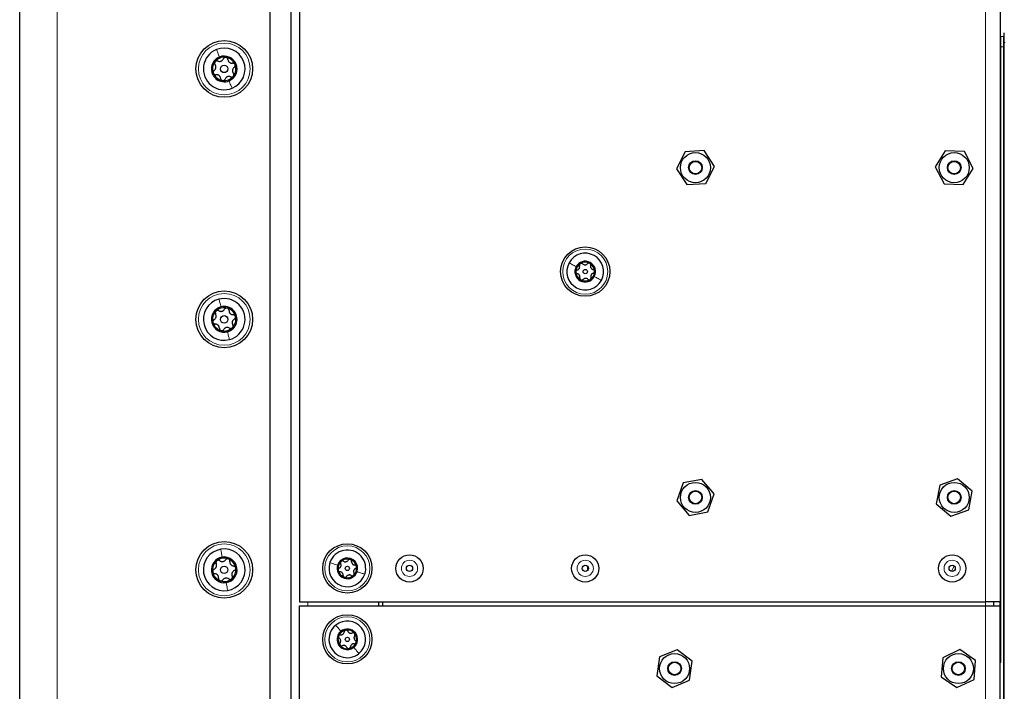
# Paper-space layout 'Blatt3' of a CAD drawing. Header units: millimetres. Extents: x 5 to 418, y 2 to 292.
# Tile 55 of 83: x 196 to 235, y 183 to 210. Entities that reach past the tile are written whole.
import ezdxf

# ---------------------------------------------------------------- set-up
doc = ezdxf.new("R2010")
doc.units = ezdxf.units.MM

psp = doc.layouts.new('Blatt3')

# ---------------------------------------------------------------- linework, layer by layer
at = {"color": 7, "linetype": 'Continuous', "lineweight": 25}
for p, q in [((196.0056, 96.2268), (196.0056, 242.0601)), ((235.1556, 234.7185), (235.1556, 186.3851)), ((207.1722, 234.1351), (207.1722, 186.3851)), ((206.0056, 133.9101), (206.0056, 231.4101)), ((206.8389, 231.4101), (206.8389, 133.9101)), ((206.0056, 135.0827), (206.0056, 230.3876)), ((235.1871, 208.9585), (235.2906, 208.9639)), ((235.3222, 208.7153), (235.3222, 209.0983)), ((235.3222, 122.8883), (235.3222, 208.7153)), ((222.5724, 204.3544), (222.2299, 203.6757)), ((223.3313, 204.3971), (222.5724, 204.3544)), ((223.7479, 203.7612), (223.3313, 204.3971)), ((232.9668, 204.3904), (232.5626, 203.7466)), ((233.7264, 204.3623), (232.9668, 204.3904)), ((234.0819, 203.6903), (233.7264, 204.3623)), ((222.2299, 203.6757), (222.6464, 203.0398)), ((223.4054, 203.0826), (223.7479, 203.7612)), ((232.5626, 203.7466), (232.918, 203.0747)), ((233.6777, 203.0465), (234.0819, 203.6903)), ((222.6464, 203.0398), (223.4054, 203.0826)), ((232.918, 203.0747), (233.6777, 203.0465)), ((222.4948, 191.1295), (222.2415, 190.4127)), ((223.2421, 191.2686), (222.4948, 191.1295)), ((223.7362, 190.6909), (223.2421, 191.2686)), ((233.4586, 191.2996), (232.7428, 191.0438)), ((234.0381, 190.8076), (233.4586, 191.2996)), ((223.483, 189.9741), (223.7362, 190.6909)), ((232.7428, 191.0438), (232.6064, 190.296)), ((233.9017, 190.0598), (234.0381, 190.8076)), ((222.2415, 190.4127), (222.7356, 189.835)), ((232.6064, 190.296), (233.1858, 189.804)), ((222.7356, 189.835), (223.483, 189.9741)), ((233.1858, 189.804), (233.9017, 190.0598)), ((207.1722, 186.3851), (234.5722, 186.3851)), ((210.3389, 186.3851), (210.3389, 186.2185)), ((210.5056, 186.2185), (210.5056, 186.3851)), ((235.1556, 186.3851), (234.5722, 186.3851)), ((234.9056, 186.2185), (234.9056, 186.3851)), ((235.1556, 186.2185), (235.1556, 186.3851)), ((207.1722, 138.7185), (207.1722, 186.2185)), ((207.1722, 186.2185), (234.5722, 186.2185)), ((234.5722, 186.2185), (235.1556, 186.2185)), ((235.1556, 184.1351), (235.1556, 186.2185)), ((222.2563, 184.4719), (221.5534, 184.1825)), ((222.8585, 184.0079), (222.2563, 184.4719)), ((233.5485, 184.4763), (232.8624, 184.149)), ((234.175, 184.0458), (233.5485, 184.4763)), ((221.5534, 184.1825), (221.4526, 183.429)), ((222.7577, 183.2545), (222.8585, 184.0079)), ((232.8624, 184.149), (232.8028, 183.3912)), ((234.1154, 183.2879), (234.175, 184.0458)), ((235.1556, 182.4685), (235.1556, 184.1351)), ((221.4526, 183.429), (222.0548, 182.965)), ((222.0548, 182.965), (222.7577, 183.2545)), ((232.8028, 183.3912), (233.4293, 182.9606)), ((233.4293, 182.9606), (234.1154, 183.2879))]:
    psp.add_line(p, q, dxfattribs=at)
at = {"color": 7, "linetype": 'Continuous', "lineweight": 18}
for p, q in [((197.5056, 242.0601), (197.5056, 96.2268)), ((234.5722, 234.7185), (234.5722, 186.3851)), ((235.1556, 208.5424), (235.1871, 208.5424)), ((235.2906, 208.5478), (235.1871, 208.5424)), ((235.1871, 208.5424), (235.1871, 184.0001)), ((235.2906, 123.0442), (235.2906, 208.5478)), ((235.2906, 208.5478), (235.3222, 208.5478)), ((235.3222, 208.7153), (235.3573, 208.7153)), ((218.6722, 187.8116), (218.6722, 187.6253)), ((233.3167, 187.8155), (233.2171, 187.5967)), ((207.5056, 186.3851), (207.5056, 186.2185)), ((234.5722, 186.2185), (234.5722, 186.3851)), ((234.5722, 138.7185), (234.5722, 186.2185)), ((235.1556, 184.0001), (235.1871, 184.0001))]:
    psp.add_line(p, q, dxfattribs=at)
at = {"color": 7, "linetype": 'Continuous', "lineweight": 25}
for centre, radius in [((204.1722, 207.6601), 1.1333), ((204.1722, 207.6601), 0.1491), ((222.9889, 203.7185), 0.6), ((233.3222, 203.7185), 0.6), ((222.9889, 203.7185), 0.275), ((222.9889, 203.7185), 0.25), ((233.3222, 203.7185), 0.275), ((233.3222, 203.7185), 0.25), ((218.5889, 199.5685), 0.9833), ((218.5889, 199.5685), 0.0863), ((204.1722, 197.6601), 1.1333), ((204.1722, 197.6601), 0.1491), ((222.9889, 190.5518), 0.6), ((233.3222, 190.5518), 0.6), ((222.9889, 190.5518), 0.275), ((222.9889, 190.5518), 0.25), ((233.3222, 190.5518), 0.275), ((233.3222, 190.5518), 0.25), ((204.1722, 187.6601), 1.1333), ((209.0889, 187.7185), 0.9833), ((211.5722, 187.7185), 0.5442), ((218.5889, 187.7185), 0.5442), ((233.2389, 187.7185), 0.5442), ((204.1722, 187.6601), 0.1491), ((209.0889, 187.7185), 0.0863), ((211.5722, 187.7185), 0.125), ((218.5889, 187.7185), 0.125), ((233.2389, 187.7185), 0.125), ((209.0889, 184.8851), 0.9833), ((209.0889, 184.8851), 0.0863), ((222.1556, 183.7185), 0.6), ((233.4889, 183.7185), 0.6), ((222.1556, 183.7185), 0.275), ((222.1556, 183.7185), 0.25), ((233.4889, 183.7185), 0.275), ((233.4889, 183.7185), 0.25)]:
    psp.add_circle(centre, radius, dxfattribs=at)
at = {"color": 7, "linetype": 'Continuous', "lineweight": 18}
for centre, radius in [((204.1722, 207.6601), 1.0333), ((218.5889, 199.5685), 0.9), ((204.1722, 197.6601), 1.0333), ((204.1722, 187.6601), 1.0333), ((209.0889, 187.7185), 0.9), ((211.5722, 187.7185), 0.3237), ((218.5889, 187.7185), 0.3237), ((233.2389, 187.7185), 0.3237), ((209.0889, 184.8851), 0.9)]:
    psp.add_circle(centre, radius, dxfattribs=at)
at = {"color": 7, "linetype": 'Continuous', "lineweight": 25}
for centre, radius, start, end in [((235.1889, 208.9252), 0.0333, 93, 180), ((235.2889, 208.9972), 0.0333, 273, 360), ((204.1722, 207.6601), 0.8333, 111.93292, 291.93292), ((204.1722, 207.6601), 0.8333, 291.93292, 111.93292), ((204.1722, 207.6601), 0.5133, 111.93292, 291.93292), ((204.1722, 207.6601), 0.4667, 81.93292, 141.93292), ((204.1722, 207.6601), 0.5133, 291.93292, 111.93292), ((204.1722, 207.6601), 0.4667, 21.93292, 81.93292), ((204.1722, 207.6601), 0.4667, 141.93292, 201.93292), ((204.1722, 207.6601), 0.4667, 321.93292, 21.93292), ((204.1722, 207.6601), 0.4667, 201.93292, 261.93292), ((204.1722, 207.6601), 0.4667, 261.93292, 321.93292), ((218.5889, 199.5685), 0.7333, 331.52203, 151.52203), ((218.5889, 199.5685), 0.7333, 151.52203, 331.52203), ((218.5889, 199.5685), 0.4125, 151.52203, 331.52203), ((218.5889, 199.5685), 0.375, 121.52203, 181.52203), ((218.5889, 199.5685), 0.4125, 331.52203, 151.52203), ((218.5889, 199.5685), 0.375, 61.52203, 121.52203), ((218.5889, 199.5685), 0.375, 1.52203, 61.52203), ((218.5889, 199.5685), 0.375, 181.52203, 241.52203), ((218.5889, 199.5685), 0.375, 301.52203, 1.52203), ((218.5889, 199.5685), 0.375, 241.52203, 301.52203), ((204.1722, 197.6601), 0.8333, 104.61746, 284.61746), ((204.1722, 197.6601), 0.5133, 104.61746, 284.61746), ((204.1722, 197.6601), 0.8333, 284.61746, 104.61746), ((204.1722, 197.6601), 0.5133, 284.61746, 104.61746), ((204.1722, 197.6601), 0.4667, 134.61746, 194.61746), ((204.1722, 197.6601), 0.4667, 74.61746, 134.61746), ((204.1722, 197.6601), 0.4667, 14.61746, 74.61746), ((204.1722, 197.6601), 0.4667, 314.61746, 14.61746), ((204.1722, 197.6601), 0.4667, 194.61746, 254.61746), ((204.1722, 197.6601), 0.4667, 254.61746, 314.61746), ((204.1722, 187.6601), 0.8333, 99.26903, 279.26903), ((204.1722, 187.6601), 0.8333, 279.26903, 99.26903), ((209.0889, 187.7185), 0.7333, 341.52203, 161.52203), ((204.1722, 187.6601), 0.5133, 99.26903, 279.26903), ((204.1722, 187.6601), 0.4667, 129.26903, 189.26903), ((204.1722, 187.6601), 0.4667, 69.26903, 129.26903), ((204.1722, 187.6601), 0.5133, 279.26903, 99.26903), ((204.1722, 187.6601), 0.4667, 9.26903, 69.26903), ((209.0889, 187.7185), 0.7333, 161.52203, 341.52203), ((209.0889, 187.7185), 0.4125, 341.52203, 161.52203), ((209.0889, 187.7185), 0.375, 131.52203, 191.52203), ((209.0889, 187.7185), 0.375, 71.52203, 131.52203), ((209.0889, 187.7185), 0.375, 11.52203, 71.52203), ((204.1722, 187.6601), 0.4667, 189.26903, 249.26903), ((204.1722, 187.6601), 0.4667, 309.26903, 9.26903), ((209.0889, 187.7185), 0.4125, 161.52203, 341.52203), ((209.0889, 187.7185), 0.375, 191.52203, 251.52203), ((209.0889, 187.7185), 0.375, 311.52203, 11.52203), ((204.1722, 187.6601), 0.4667, 249.26903, 309.26903), ((209.0889, 187.7185), 0.375, 251.52203, 311.52203), ((209.0889, 184.8851), 0.7333, 309.11774, 129.11774), ((209.0889, 184.8851), 0.7333, 129.11774, 309.11774), ((209.0889, 184.8851), 0.4125, 129.11774, 309.11774), ((209.0889, 184.8851), 0.375, 99.11774, 159.11774), ((209.0889, 184.8851), 0.4125, 309.11774, 129.11774), ((209.0889, 184.8851), 0.375, 39.11774, 99.11774), ((209.0889, 184.8851), 0.375, 159.11774, 219.11774), ((209.0889, 184.8851), 0.375, 339.11774, 39.11774), ((209.0889, 184.8851), 0.375, 219.11774, 279.11774), ((209.0889, 184.8851), 0.375, 279.11774, 339.11774)]:
    psp.add_arc(centre, radius, start, end, dxfattribs=at)
at = {"color": 7, "linetype": 'Continuous', "lineweight": 18}
psp.add_arc((235.1205, 184.0001), 0.0667, 301.7469, 0, dxfattribs=at)
for centre, major_axis, ratio, start_param, end_param in [((235.1889, 208.5413), (-0.0017, 0.4171), 0.0041715, 0.0002011, 1.5682584), ((235.2889, 208.5466), (0.0017, 0.4173), 0.0041678, 4.7153639, 6.2834212)]:
    psp.add_ellipse(centre, major_axis=major_axis, ratio=ratio, start_param=start_param, end_param=end_param, dxfattribs=at)
for points in [[(203.861, 208.4332), (203.877, 208.3932), (203.9092, 208.3133), (203.9567, 208.1953), (203.9805, 208.1363)], [(204.4835, 206.8871), (204.4674, 206.9271), (204.4352, 207.007), (204.3877, 207.125), (204.364, 207.184)], [(217.9443, 199.9181), (217.9839, 199.8966), (218.0633, 199.8536), (218.172, 199.7946), (218.2263, 199.7652)], [(219.2335, 199.2188), (219.1938, 199.2403), (219.1145, 199.2833), (219.0058, 199.3423), (218.9515, 199.3718)], [(203.9619, 198.4665), (203.9728, 198.4248), (203.9945, 198.3415), (204.0266, 198.2184), (204.0427, 198.1569)], [(204.3825, 196.8538), (204.3717, 196.8955), (204.3499, 196.9788), (204.3178, 197.1019), (204.3018, 197.1634)], [(204.038, 188.4826), (204.0449, 188.4401), (204.0588, 188.3551), (204.0793, 188.2295), (204.0895, 188.1668)], [(208.3934, 187.9509), (208.4361, 187.9366), (208.5217, 187.908), (208.639, 187.8688), (208.6977, 187.8492)], [(209.7844, 187.486), (209.7416, 187.5003), (209.656, 187.5289), (209.5388, 187.5681), (209.4801, 187.5877)], [(204.3064, 186.8377), (204.2995, 186.8802), (204.2856, 186.9652), (204.2651, 187.0907), (204.2549, 187.1535)], [(208.6262, 185.4541), (208.6547, 185.4191), (208.7116, 185.3491), (208.7896, 185.2531), (208.8286, 185.2052)], [(209.5516, 184.3162), (209.5231, 184.3512), (209.4662, 184.4212), (209.3881, 184.5171), (209.3491, 184.5651)]]:
    psp.add_open_spline(points, degree=3, dxfattribs=at)
at = {"color": 7, "linetype": 'Continuous', "lineweight": 25}
for points, knots in [([(203.9173, 207.9751), (203.9374, 207.9683), (203.9675, 207.958), (204.013, 207.9614), (204.0469, 207.9706), (204.0779, 207.9874), (204.1133, 208.0165), (204.128, 208.0449), (204.1377, 208.0638)], [0, 0, 0, 0, 0.24919366, 0.37433011, 0.49892527, 0.62400376, 0.74975694, 1, 1, 1, 1]), ([(204.2377, 208.1222), (204.2267, 208.1226), (204.2047, 208.1234), (204.1747, 208.1105), (204.1509, 208.0903), (204.1421, 208.0727), (204.1377, 208.0638)], [0, 0, 0, 0, 0.250032, 0.4996317, 0.7492275, 1, 1, 1, 1]), ([(204.3175, 208.0384), (204.3158, 208.048), (204.3122, 208.0674), (204.295, 208.0935), (204.2697, 208.1142), (204.2484, 208.1195), (204.2377, 208.1222)], [0, 0, 0, 0, 0.249816, 0.4999076, 0.7501199, 1, 1, 1, 1]), ([(204.3175, 208.0384), (204.3216, 208.0176), (204.3278, 207.9863), (204.3535, 207.9486), (204.3784, 207.9239), (204.4084, 207.9055), (204.4514, 207.8894), (204.4833, 207.8909), (204.5046, 207.8919)], [0, 0, 0, 0, 0.2492191, 0.3743567, 0.4989469, 0.6240198, 0.7497675, 1, 1, 1, 1]), ([(203.772, 207.5969), (203.7645, 207.5905), (203.7495, 207.5778), (203.7356, 207.5498), (203.7302, 207.5176), (203.7363, 207.4964), (203.7393, 207.4858)], [0, 0, 0, 0, 0.2498531, 0.4999013, 0.7501145, 1, 1, 1, 1]), ([(203.772, 207.5969), (203.788, 207.6108), (203.8119, 207.6318), (203.8318, 207.6729), (203.8407, 207.7069), (203.8416, 207.742), (203.8341, 207.7873), (203.8168, 207.8142), (203.8053, 207.8321)], [0, 0, 0, 0, 0.2492203, 0.374358, 0.498948, 0.6240206, 0.749768, 1, 1, 1, 1]), ([(203.8048, 207.9479), (203.799, 207.9386), (203.7873, 207.92), (203.7834, 207.8875), (203.789, 207.8568), (203.7999, 207.8403), (203.8053, 207.8321)], [0, 0, 0, 0, 0.249858, 0.4994668, 0.7490113, 1, 1, 1, 1]), ([(203.9173, 207.9751), (203.9081, 207.9784), (203.8896, 207.985), (203.8583, 207.9831), (203.8277, 207.9716), (203.8124, 207.9558), (203.8048, 207.9479)], [0, 0, 0, 0, 0.249806, 0.5000545, 0.7503094, 1, 1, 1, 1]), ([(204.5724, 207.7234), (204.5565, 207.7094), (204.5325, 207.6885), (204.5127, 207.6474), (204.5037, 207.6134), (204.5028, 207.5782), (204.5103, 207.533), (204.5276, 207.5061), (204.5391, 207.4882)], [0, 0, 0, 0, 0.24922033, 0.37435801, 0.49894799, 0.62402062, 0.74976801, 1, 1, 1, 1]), ([(204.6051, 207.8344), (204.6, 207.8442), (204.5897, 207.8636), (204.5635, 207.8832), (204.5341, 207.8937), (204.5144, 207.8925), (204.5046, 207.8919)], [0, 0, 0, 0, 0.24998976, 0.49961083, 0.7491272, 1, 1, 1, 1]), ([(204.5724, 207.7234), (204.5799, 207.7298), (204.5949, 207.7425), (204.6089, 207.7705), (204.6142, 207.8027), (204.6081, 207.8239), (204.6051, 207.8344)], [0, 0, 0, 0, 0.2498531, 0.4999013, 0.7501145, 1, 1, 1, 1]), ([(203.7393, 207.4858), (203.7445, 207.4761), (203.7547, 207.4567), (203.7809, 207.4371), (203.8104, 207.4266), (203.83, 207.4278), (203.8398, 207.4284)], [0, 0, 0, 0, 0.2499898, 0.4996108, 0.7491272, 1, 1, 1, 1]), ([(204.0269, 207.2819), (204.0228, 207.3027), (204.0166, 207.3339), (203.9909, 207.3717), (203.966, 207.3964), (203.936, 207.4148), (203.893, 207.4309), (203.8611, 207.4294), (203.8398, 207.4284)], [0, 0, 0, 0, 0.2492191, 0.3743567, 0.4989469, 0.6240198, 0.7497675, 1, 1, 1, 1]), ([(204.0269, 207.2819), (204.0287, 207.2723), (204.0322, 207.2529), (204.0494, 207.2268), (204.0747, 207.2061), (204.0961, 207.2007), (204.1067, 207.1981)], [0, 0, 0, 0, 0.249816, 0.4999076, 0.7501199, 1, 1, 1, 1]), ([(204.1067, 207.1981), (204.1177, 207.1977), (204.1397, 207.1968), (204.1697, 207.2097), (204.1935, 207.23), (204.2023, 207.2476), (204.2067, 207.2564)], [0, 0, 0, 0, 0.250032, 0.4996317, 0.7492275, 1, 1, 1, 1]), ([(204.4271, 207.3452), (204.4071, 207.352), (204.3769, 207.3623), (204.3314, 207.3589), (204.2975, 207.3497), (204.2666, 207.3329), (204.2312, 207.3038), (204.2165, 207.2753), (204.2067, 207.2564)], [0, 0, 0, 0, 0.2491937, 0.3743301, 0.4989253, 0.6240038, 0.7497569, 1, 1, 1, 1]), ([(204.4271, 207.3452), (204.4364, 207.3419), (204.4549, 207.3353), (204.4861, 207.3371), (204.5167, 207.3487), (204.532, 207.3645), (204.5396, 207.3724)], [0, 0, 0, 0, 0.24980599, 0.50005449, 0.75030941, 1, 1, 1, 1]), ([(204.5396, 207.3724), (204.5455, 207.3817), (204.5572, 207.4003), (204.561, 207.4327), (204.5554, 207.4635), (204.5445, 207.4799), (204.5391, 207.4882)], [0, 0, 0, 0, 0.249858, 0.4994668, 0.7490113, 1, 1, 1, 1]), ([(218.2698, 199.633), (218.2857, 199.639), (218.3096, 199.6481), (218.336, 199.6735), (218.3523, 199.6966), (218.3629, 199.7228), (218.3699, 199.759), (218.3644, 199.7841), (218.3608, 199.8008)], [0, 0, 0, 0, 0.2491679, 0.3743031, 0.4989033, 0.6239875, 0.7497462, 1, 1, 1, 1]), ([(218.3928, 199.8881), (218.3858, 199.8828), (218.3718, 199.872), (218.3598, 199.8487), (218.3554, 199.8239), (218.359, 199.8085), (218.3608, 199.8008)], [0, 0, 0, 0, 0.250033, 0.4996315, 0.7492277, 1, 1, 1, 1]), ([(218.4852, 199.8771), (218.4792, 199.8822), (218.4671, 199.8924), (218.443, 199.8997), (218.4167, 199.8996), (218.4008, 199.892), (218.3928, 199.8881)], [0, 0, 0, 0, 0.2498147, 0.4999078, 0.7501201, 1, 1, 1, 1]), ([(218.4852, 199.8771), (218.4984, 199.8663), (218.5182, 199.8502), (218.5534, 199.8399), (218.5815, 199.8374), (218.6095, 199.8414), (218.6444, 199.8534), (218.6634, 199.8707), (218.676, 199.8822)], [0, 0, 0, 0, 0.24919948, 0.37433619, 0.49893021, 0.62400742, 0.74975934, 1, 1, 1, 1]), ([(218.7677, 199.8981), (218.7595, 199.9015), (218.7432, 199.9083), (218.717, 199.907), (218.6934, 199.8984), (218.6818, 199.8876), (218.676, 199.8822)], [0, 0, 0, 0, 0.2499907, 0.4996106, 0.7491271, 1, 1, 1, 1]), ([(218.8043, 199.8126), (218.8057, 199.8204), (218.8085, 199.8359), (218.8028, 199.8604), (218.7896, 199.8831), (218.775, 199.8931), (218.7677, 199.8981)], [0, 0, 0, 0, 0.2498519, 0.4999015, 0.7501147, 1, 1, 1, 1]), ([(218.8043, 199.8126), (218.8016, 199.7958), (218.7975, 199.7705), (218.8063, 199.7349), (218.8181, 199.7093), (218.8355, 199.687), (218.8634, 199.6629), (218.8879, 199.6551), (218.9041, 199.6499)], [0, 0, 0, 0, 0.249201, 0.3743378, 0.4989316, 0.6240084, 0.74976, 1, 1, 1, 1]), ([(218.2698, 199.633), (218.2623, 199.6303), (218.2475, 199.6249), (218.2291, 199.6077), (218.216, 199.5849), (218.2147, 199.5673), (218.214, 199.5585)], [0, 0, 0, 0, 0.2498071, 0.5000551, 0.7503094, 1, 1, 1, 1]), ([(218.214, 199.5585), (218.2152, 199.5497), (218.2174, 199.5322), (218.2317, 199.5102), (218.2509, 199.494), (218.266, 199.4894), (218.2736, 199.4871)], [0, 0, 0, 0, 0.2498571, 0.4994664, 0.7490114, 1, 1, 1, 1]), ([(218.3734, 199.3244), (218.3762, 199.3412), (218.3803, 199.3664), (218.3715, 199.402), (218.3597, 199.4276), (218.3422, 199.4499), (218.3144, 199.4741), (218.2899, 199.4819), (218.2736, 199.4871)], [0, 0, 0, 0, 0.249201, 0.3743378, 0.4989316, 0.6240084, 0.74976, 1, 1, 1, 1]), ([(218.7849, 199.2488), (218.792, 199.2542), (218.806, 199.2649), (218.818, 199.2883), (218.8224, 199.313), (218.8188, 199.3284), (218.817, 199.3361)], [0, 0, 0, 0, 0.25003302, 0.49963153, 0.74922769, 1, 1, 1, 1]), ([(218.908, 199.504), (218.8921, 199.4979), (218.8682, 199.4889), (218.8417, 199.4635), (218.8255, 199.4404), (218.8149, 199.4142), (218.8079, 199.378), (218.8133, 199.3529), (218.817, 199.3361)], [0, 0, 0, 0, 0.24916786, 0.37430311, 0.49890328, 0.62398745, 0.74974625, 1, 1, 1, 1]), ([(218.9638, 199.5784), (218.9626, 199.5872), (218.9603, 199.6047), (218.9461, 199.6268), (218.9269, 199.6429), (218.9117, 199.6475), (218.9041, 199.6499)], [0, 0, 0, 0, 0.24985708, 0.49946639, 0.74901135, 1, 1, 1, 1]), ([(218.908, 199.504), (218.9154, 199.5066), (218.9303, 199.512), (218.9487, 199.5292), (218.9617, 199.552), (218.9631, 199.5696), (218.9638, 199.5784)], [0, 0, 0, 0, 0.2498071, 0.5000551, 0.7503094, 1, 1, 1, 1]), ([(218.3734, 199.3244), (218.3721, 199.3166), (218.3693, 199.301), (218.375, 199.2765), (218.3882, 199.2538), (218.4028, 199.2438), (218.4101, 199.2388)], [0, 0, 0, 0, 0.2498519, 0.4999015, 0.7501147, 1, 1, 1, 1]), ([(218.4101, 199.2388), (218.4182, 199.2355), (218.4346, 199.2287), (218.4608, 199.23), (218.4844, 199.2386), (218.4959, 199.2493), (218.5017, 199.2548)], [0, 0, 0, 0, 0.2499907, 0.4996106, 0.7491271, 1, 1, 1, 1]), ([(218.6926, 199.2598), (218.6794, 199.2706), (218.6596, 199.2868), (218.6243, 199.297), (218.5962, 199.2995), (218.5682, 199.2956), (218.5334, 199.2836), (218.5144, 199.2663), (218.5017, 199.2548)], [0, 0, 0, 0, 0.2491995, 0.3743362, 0.4989302, 0.6240074, 0.7497593, 1, 1, 1, 1]), ([(218.6926, 199.2598), (218.6986, 199.2548), (218.7107, 199.2446), (218.7348, 199.2373), (218.761, 199.2373), (218.777, 199.245), (218.7849, 199.2488)], [0, 0, 0, 0, 0.2498147, 0.4999078, 0.7501201, 1, 1, 1, 1]), ([(203.7672, 197.6484), (203.7848, 197.6602), (203.8112, 197.6779), (203.8362, 197.7162), (203.8493, 197.7487), (203.8548, 197.7835), (203.8531, 197.8293), (203.8394, 197.8582), (203.8302, 197.8774)], [0, 0, 0, 0, 0.24922033, 0.37435801, 0.49894799, 0.62402062, 0.74976801, 1, 1, 1, 1]), ([(203.8444, 197.9923), (203.8375, 197.9838), (203.8235, 197.9669), (203.8155, 197.9352), (203.8172, 197.904), (203.8259, 197.8863), (203.8302, 197.8774)], [0, 0, 0, 0, 0.249858, 0.4994668, 0.7490113, 1, 1, 1, 1]), ([(203.9595, 198.005), (203.9508, 198.0095), (203.9332, 198.0184), (203.902, 198.0205), (203.8702, 198.013), (203.853, 197.9992), (203.8444, 197.9923)], [0, 0, 0, 0, 0.249806, 0.5000545, 0.7503094, 1, 1, 1, 1]), ([(203.9595, 198.005), (203.9785, 197.9957), (204.0071, 197.9816), (204.0527, 197.9792), (204.0875, 197.984), (204.1203, 197.9967), (204.1591, 198.0211), (204.1773, 198.0474), (204.1894, 198.065)], [0, 0, 0, 0, 0.2491937, 0.3743301, 0.4989253, 0.6240038, 0.7497569, 1, 1, 1, 1]), ([(204.296, 198.1101), (204.2852, 198.1119), (204.2635, 198.1155), (204.2321, 198.1065), (204.2058, 198.0895), (204.1949, 198.0731), (204.1894, 198.065)], [0, 0, 0, 0, 0.250032, 0.4996317, 0.7492275, 1, 1, 1, 1]), ([(204.3645, 198.0168), (204.364, 198.0266), (204.363, 198.0462), (204.3492, 198.0743), (204.3268, 198.0981), (204.3063, 198.1061), (204.296, 198.1101)], [0, 0, 0, 0, 0.249816, 0.4999076, 0.7501199, 1, 1, 1, 1]), ([(204.3645, 198.0168), (204.3659, 197.9956), (204.3681, 197.9639), (204.3888, 197.9232), (204.4104, 197.8955), (204.4378, 197.8734), (204.4783, 197.852), (204.5102, 197.8494), (204.5314, 197.8477)], [0, 0, 0, 0, 0.24921908, 0.37435669, 0.49894691, 0.62401981, 0.74976746, 1, 1, 1, 1]), ([(204.6238, 197.7779), (204.6199, 197.7882), (204.6122, 197.8088), (204.5887, 197.8315), (204.5609, 197.8457), (204.5412, 197.847), (204.5314, 197.8477)], [0, 0, 0, 0, 0.2499898, 0.4996108, 0.7491272, 1, 1, 1, 1]), ([(204.5772, 197.6719), (204.5855, 197.6773), (204.6019, 197.688), (204.6194, 197.714), (204.6288, 197.7453), (204.6254, 197.767), (204.6238, 197.7779)], [0, 0, 0, 0, 0.2498531, 0.4999013, 0.7501145, 1, 1, 1, 1]), ([(203.7672, 197.6484), (203.759, 197.643), (203.7425, 197.6323), (203.7251, 197.6063), (203.7157, 197.575), (203.719, 197.5532), (203.7207, 197.5424)], [0, 0, 0, 0, 0.24985308, 0.49990135, 0.75011449, 1, 1, 1, 1]), ([(203.7207, 197.5424), (203.7245, 197.5321), (203.7322, 197.5115), (203.7557, 197.4888), (203.7836, 197.4746), (203.8032, 197.4733), (203.813, 197.4726)], [0, 0, 0, 0, 0.24998976, 0.49961083, 0.7491272, 1, 1, 1, 1]), ([(203.9799, 197.3035), (203.9785, 197.3246), (203.9764, 197.3564), (203.9557, 197.3971), (203.9341, 197.4248), (203.9067, 197.4469), (203.8661, 197.4683), (203.8343, 197.4709), (203.813, 197.4726)], [0, 0, 0, 0, 0.2492191, 0.3743567, 0.4989469, 0.6240198, 0.7497675, 1, 1, 1, 1]), ([(204.5772, 197.6719), (204.5596, 197.6601), (204.5332, 197.6424), (204.5083, 197.6041), (204.4951, 197.5716), (204.4897, 197.5368), (204.4914, 197.491), (204.5051, 197.4621), (204.5142, 197.4429)], [0, 0, 0, 0, 0.24922033, 0.37435801, 0.49894799, 0.62402062, 0.74976801, 1, 1, 1, 1]), ([(204.5, 197.328), (204.507, 197.3364), (204.521, 197.3534), (204.5289, 197.3851), (204.5272, 197.4163), (204.5186, 197.434), (204.5142, 197.4429)], [0, 0, 0, 0, 0.249858, 0.4994668, 0.7490113, 1, 1, 1, 1]), ([(203.9799, 197.3035), (203.9804, 197.2937), (203.9815, 197.2741), (203.9953, 197.246), (204.0177, 197.2222), (204.0382, 197.2142), (204.0484, 197.2102)], [0, 0, 0, 0, 0.249816, 0.4999076, 0.7501199, 1, 1, 1, 1]), ([(204.0484, 197.2102), (204.0593, 197.2084), (204.081, 197.2048), (204.1124, 197.2137), (204.1386, 197.2308), (204.1495, 197.2471), (204.155, 197.2553)], [0, 0, 0, 0, 0.250032, 0.4996317, 0.7492275, 1, 1, 1, 1]), ([(204.3849, 197.3153), (204.3659, 197.3246), (204.3373, 197.3387), (204.2917, 197.3411), (204.257, 197.3362), (204.2242, 197.3235), (204.1853, 197.2992), (204.1671, 197.2728), (204.155, 197.2553)], [0, 0, 0, 0, 0.2491937, 0.3743301, 0.4989253, 0.6240038, 0.7497569, 1, 1, 1, 1]), ([(204.3849, 197.3153), (204.3937, 197.3108), (204.4112, 197.3019), (204.4424, 197.2998), (204.4743, 197.3073), (204.4914, 197.3211), (204.5, 197.328)], [0, 0, 0, 0, 0.249806, 0.5000545, 0.7503094, 1, 1, 1, 1]), ([(203.8768, 188.0214), (203.8691, 188.0136), (203.8536, 187.998), (203.8427, 187.9672), (203.8415, 187.936), (203.8485, 187.9176), (203.852, 187.9084)], [0, 0, 0, 0, 0.24985796, 0.49946675, 0.74901133, 1, 1, 1, 1]), ([(203.9926, 188.0233), (203.9843, 188.0286), (203.9677, 188.0391), (203.9368, 188.0441), (203.9044, 188.0396), (203.886, 188.0275), (203.8768, 188.0214)], [0, 0, 0, 0, 0.249806, 0.5000545, 0.7503094, 1, 1, 1, 1]), ([(203.9926, 188.0233), (204.0107, 188.0123), (204.0378, 187.9956), (204.0829, 187.9889), (204.118, 187.9905), (204.1519, 188.0001), (204.1929, 188.0208), (204.2134, 188.0453), (204.2271, 188.0616)], [0, 0, 0, 0, 0.2491937, 0.3743301, 0.4989253, 0.6240038, 0.7497569, 1, 1, 1, 1]), ([(204.3374, 188.0966), (204.3268, 188.0994), (204.3055, 188.105), (204.2734, 188.099), (204.2457, 188.0845), (204.2333, 188.0692), (204.2271, 188.0616)], [0, 0, 0, 0, 0.250032, 0.4996317, 0.7492275, 1, 1, 1, 1]), ([(204.3969, 187.9973), (204.3973, 188.0071), (204.3981, 188.0267), (204.387, 188.056), (204.3669, 188.0818), (204.3472, 188.0917), (204.3374, 188.0966)], [0, 0, 0, 0, 0.249816, 0.4999076, 0.7501199, 1, 1, 1, 1]), ([(204.3969, 187.9973), (204.3964, 187.9761), (204.3955, 187.9443), (204.4123, 187.9018), (204.4313, 187.8723), (204.4565, 187.8477), (204.4949, 187.8226), (204.5263, 187.8171), (204.5473, 187.8134)], [0, 0, 0, 0, 0.2492191, 0.3743567, 0.4989469, 0.6240198, 0.7497675, 1, 1, 1, 1]), ([(208.8403, 187.9992), (208.8343, 187.9927), (208.8224, 187.9797), (208.8146, 187.9546), (208.8146, 187.9295), (208.8208, 187.915), (208.8239, 187.9077)], [0, 0, 0, 0, 0.250033, 0.4996315, 0.7492277, 1, 1, 1, 1]), ([(208.9332, 188.0044), (208.9263, 188.0084), (208.9127, 188.0163), (208.8877, 188.0193), (208.8619, 188.0147), (208.8475, 188.0044), (208.8403, 187.9992)], [0, 0, 0, 0, 0.2498147, 0.4999078, 0.7501201, 1, 1, 1, 1]), ([(208.9332, 188.0044), (208.948, 187.9961), (208.9703, 187.9836), (209.0068, 187.9797), (209.0349, 187.982), (209.0618, 187.9908), (209.0941, 188.0087), (209.1098, 188.029), (209.1202, 188.0425)], [0, 0, 0, 0, 0.2491995, 0.3743362, 0.4989302, 0.6240074, 0.7497593, 1, 1, 1, 1]), ([(209.2077, 188.0741), (209.1991, 188.0761), (209.1819, 188.0799), (209.1563, 188.0741), (209.1345, 188.0615), (209.125, 188.0489), (209.1202, 188.0425)], [0, 0, 0, 0, 0.2499907, 0.4996106, 0.7491271, 1, 1, 1, 1]), ([(209.2587, 187.9963), (209.2587, 188.0042), (209.2587, 188.02), (209.2488, 188.0431), (209.2319, 188.0632), (209.2158, 188.0705), (209.2077, 188.0741)], [0, 0, 0, 0, 0.2498519, 0.4999015, 0.7501147, 1, 1, 1, 1]), ([(209.2587, 187.9963), (209.2589, 187.9793), (209.2592, 187.9537), (209.2741, 187.9201), (209.2902, 187.897), (209.3112, 187.8781), (209.3428, 187.8591), (209.3683, 187.8557), (209.3852, 187.8534)], [0, 0, 0, 0, 0.249201, 0.3743378, 0.4989316, 0.6240084, 0.74976, 1, 1, 1, 1]), ([(203.7679, 187.6862), (203.7592, 187.6816), (203.7418, 187.6725), (203.722, 187.6482), (203.7097, 187.6179), (203.711, 187.596), (203.7116, 187.585)], [0, 0, 0, 0, 0.2498531, 0.4999013, 0.7501145, 1, 1, 1, 1]), ([(203.7116, 187.585), (203.7145, 187.5744), (203.7203, 187.5531), (203.7415, 187.5283), (203.768, 187.5116), (203.7874, 187.5085), (203.7971, 187.5069)], [0, 0, 0, 0, 0.24998976, 0.49961083, 0.7491272, 1, 1, 1, 1]), ([(203.7679, 187.6862), (203.7865, 187.6963), (203.8145, 187.7115), (203.8428, 187.7472), (203.859, 187.7784), (203.8676, 187.8125), (203.8702, 187.8583), (203.8593, 187.8884), (203.852, 187.9084)], [0, 0, 0, 0, 0.2492203, 0.374358, 0.498948, 0.6240206, 0.749768, 1, 1, 1, 1]), ([(204.5766, 187.6341), (204.5579, 187.624), (204.53, 187.6088), (204.5016, 187.573), (204.4854, 187.5419), (204.4768, 187.5078), (204.4742, 187.462), (204.4852, 187.4319), (204.4925, 187.4119)], [0, 0, 0, 0, 0.2492203, 0.374358, 0.498948, 0.6240206, 0.749768, 1, 1, 1, 1]), ([(204.6328, 187.7353), (204.6299, 187.7459), (204.6242, 187.7671), (204.6029, 187.7919), (204.5765, 187.8087), (204.557, 187.8118), (204.5473, 187.8134)], [0, 0, 0, 0, 0.2499898, 0.4996108, 0.7491272, 1, 1, 1, 1]), ([(204.5766, 187.6341), (204.5853, 187.6387), (204.6027, 187.6478), (204.6224, 187.6721), (204.6347, 187.7024), (204.6334, 187.7243), (204.6328, 187.7353)], [0, 0, 0, 0, 0.2498531, 0.4999013, 0.7501145, 1, 1, 1, 1]), ([(208.7634, 187.7266), (208.7566, 187.7227), (208.7429, 187.7148), (208.7278, 187.6947), (208.7188, 187.67), (208.7206, 187.6524), (208.7214, 187.6436)], [0, 0, 0, 0, 0.2498071, 0.5000551, 0.7503094, 1, 1, 1, 1]), ([(208.7214, 187.6436), (208.7241, 187.6351), (208.7294, 187.6183), (208.7472, 187.599), (208.769, 187.5865), (208.7847, 187.5845), (208.7925, 187.5836)], [0, 0, 0, 0, 0.2498571, 0.4994664, 0.7490114, 1, 1, 1, 1]), ([(208.7634, 187.7266), (208.778, 187.7353), (208.8, 187.7484), (208.8217, 187.778), (208.8337, 187.8035), (208.8395, 187.8312), (208.8401, 187.8681), (208.8304, 187.8918), (208.8239, 187.9077)], [0, 0, 0, 0, 0.2491679, 0.3743031, 0.4989033, 0.6239875, 0.7497462, 1, 1, 1, 1]), ([(208.9191, 187.4407), (208.9189, 187.4577), (208.9186, 187.4833), (208.9037, 187.5168), (208.8876, 187.54), (208.8666, 187.5589), (208.835, 187.5778), (208.8095, 187.5813), (208.7925, 187.5836)], [0, 0, 0, 0, 0.249201, 0.3743378, 0.4989316, 0.6240084, 0.74976, 1, 1, 1, 1]), ([(209.4144, 187.7103), (209.3997, 187.7016), (209.3778, 187.6886), (209.3561, 187.659), (209.3441, 187.6334), (209.3383, 187.6057), (209.3376, 187.5689), (209.3474, 187.5451), (209.3539, 187.5293)], [0, 0, 0, 0, 0.2491679, 0.3743031, 0.4989033, 0.6239875, 0.7497462, 1, 1, 1, 1]), ([(209.4563, 187.7934), (209.4537, 187.8018), (209.4484, 187.8187), (209.4306, 187.8379), (209.4088, 187.8505), (209.3931, 187.8524), (209.3852, 187.8534)], [0, 0, 0, 0, 0.2498571, 0.4994664, 0.7490114, 1, 1, 1, 1]), ([(209.4144, 187.7103), (209.4212, 187.7143), (209.4349, 187.7222), (209.45, 187.7423), (209.4589, 187.767), (209.4572, 187.7846), (209.4563, 187.7934)], [0, 0, 0, 0, 0.2498071, 0.5000551, 0.7503094, 1, 1, 1, 1]), ([(203.9475, 187.323), (203.9481, 187.3442), (203.9489, 187.376), (203.9321, 187.4184), (203.9132, 187.448), (203.888, 187.4726), (203.8496, 187.4977), (203.8181, 187.5032), (203.7971, 187.5069)], [0, 0, 0, 0, 0.2492191, 0.3743567, 0.4989469, 0.6240198, 0.7497675, 1, 1, 1, 1]), ([(203.9475, 187.323), (203.9471, 187.3132), (203.9463, 187.2935), (203.9574, 187.2643), (203.9775, 187.2385), (203.9972, 187.2286), (204.007, 187.2237)], [0, 0, 0, 0, 0.249816, 0.4999076, 0.7501199, 1, 1, 1, 1]), ([(204.007, 187.2237), (204.0177, 187.2209), (204.0389, 187.2152), (204.071, 187.2213), (204.0987, 187.2358), (204.1111, 187.251), (204.1174, 187.2587)], [0, 0, 0, 0, 0.250032, 0.4996317, 0.7492275, 1, 1, 1, 1]), ([(204.3519, 187.297), (204.3338, 187.308), (204.3067, 187.3247), (204.2615, 187.3313), (204.2264, 187.3298), (204.1926, 187.3202), (204.1516, 187.2995), (204.131, 187.275), (204.1174, 187.2587)], [0, 0, 0, 0, 0.2491937, 0.3743301, 0.4989253, 0.6240038, 0.7497569, 1, 1, 1, 1]), ([(204.3519, 187.297), (204.3602, 187.2917), (204.3768, 187.2812), (204.4077, 187.2762), (204.44, 187.2807), (204.4584, 187.2928), (204.4676, 187.2989)], [0, 0, 0, 0, 0.249806, 0.5000545, 0.7503094, 1, 1, 1, 1]), ([(204.4676, 187.2989), (204.4754, 187.3067), (204.4909, 187.3222), (204.5017, 187.353), (204.503, 187.3843), (204.496, 187.4027), (204.4925, 187.4119)], [0, 0, 0, 0, 0.249858, 0.4994668, 0.7490113, 1, 1, 1, 1]), ([(208.9191, 187.4407), (208.9191, 187.4328), (208.9191, 187.417), (208.9289, 187.3938), (208.9459, 187.3738), (208.962, 187.3665), (208.97, 187.3628)], [0, 0, 0, 0, 0.2498519, 0.4999015, 0.7501147, 1, 1, 1, 1]), ([(208.97, 187.3628), (208.9787, 187.3609), (208.9959, 187.357), (209.0215, 187.3629), (209.0433, 187.3754), (209.0528, 187.3881), (209.0575, 187.3944)], [0, 0, 0, 0, 0.2499907, 0.4996106, 0.7491271, 1, 1, 1, 1]), ([(209.2446, 187.4325), (209.2297, 187.4408), (209.2074, 187.4533), (209.171, 187.4573), (209.1428, 187.4549), (209.116, 187.4461), (209.0837, 187.4283), (209.068, 187.4079), (209.0575, 187.3944)], [0, 0, 0, 0, 0.2491995, 0.3743362, 0.4989302, 0.6240074, 0.7497593, 1, 1, 1, 1]), ([(209.2446, 187.4325), (209.2514, 187.4286), (209.2651, 187.4207), (209.2901, 187.4176), (209.3159, 187.4223), (209.3303, 187.4326), (209.3375, 187.4377)], [0, 0, 0, 0, 0.2498147, 0.4999078, 0.7501201, 1, 1, 1, 1]), ([(209.3375, 187.4377), (209.3435, 187.4442), (209.3554, 187.4572), (209.3631, 187.4823), (209.3632, 187.5074), (209.357, 187.522), (209.3539, 187.5293)], [0, 0, 0, 0, 0.250033, 0.4996315, 0.7492277, 1, 1, 1, 1]), ([(208.8184, 185.0664), (208.8354, 185.0659), (208.861, 185.0652), (208.8952, 185.0786), (208.919, 185.0937), (208.9387, 185.114), (208.959, 185.1447), (208.9635, 185.17), (208.9666, 185.1869)], [0, 0, 0, 0, 0.24916786, 0.37430311, 0.49890328, 0.62398745, 0.74974625, 1, 1, 1, 1]), ([(209.0295, 185.2554), (209.0209, 185.2531), (209.0039, 185.2485), (208.9839, 185.2315), (208.9704, 185.2103), (208.9678, 185.1947), (208.9666, 185.1869)], [0, 0, 0, 0, 0.250033, 0.4996315, 0.7492277, 1, 1, 1, 1]), ([(209.1107, 185.21), (209.107, 185.217), (209.0997, 185.231), (209.0803, 185.2469), (209.0559, 185.2569), (209.0383, 185.2559), (209.0295, 185.2554)], [0, 0, 0, 0, 0.2498147, 0.4999078, 0.7501201, 1, 1, 1, 1]), ([(209.1107, 185.21), (209.1187, 185.195), (209.1309, 185.1725), (209.1596, 185.1496), (209.1846, 185.1366), (209.212, 185.1296), (209.2488, 185.1274), (209.2729, 185.1361), (209.289, 185.142)], [0, 0, 0, 0, 0.2491995, 0.3743362, 0.4989302, 0.6240074, 0.7497593, 1, 1, 1, 1]), ([(208.7385, 185.0188), (208.7362, 185.0103), (208.7317, 184.9932), (208.7364, 184.9674), (208.748, 184.9451), (208.7603, 184.9351), (208.7664, 184.9301)], [0, 0, 0, 0, 0.2498571, 0.4994664, 0.7490114, 1, 1, 1, 1]), ([(208.8184, 185.0664), (208.8105, 185.0668), (208.7948, 185.0674), (208.7712, 185.0586), (208.7505, 185.0425), (208.7425, 185.0267), (208.7385, 185.0188)], [0, 0, 0, 0, 0.2498071, 0.5000551, 0.7503094, 1, 1, 1, 1]), ([(208.7967, 184.7416), (208.8056, 184.7561), (208.819, 184.7778), (208.8245, 184.8141), (208.8233, 184.8423), (208.8157, 184.8695), (208.7991, 184.9025), (208.7795, 184.919), (208.7664, 184.9301)], [0, 0, 0, 0, 0.249201, 0.3743378, 0.4989316, 0.6240084, 0.74976, 1, 1, 1, 1]), ([(209.3798, 185.1217), (209.3736, 185.128), (209.3611, 185.1405), (209.3364, 185.1493), (209.3112, 185.1503), (209.2964, 185.1447), (209.289, 185.142)], [0, 0, 0, 0, 0.2499907, 0.4996106, 0.7491271, 1, 1, 1, 1]), ([(209.3811, 185.0287), (209.3722, 185.0142), (209.3587, 184.9925), (209.3533, 184.9562), (209.3545, 184.928), (209.3621, 184.9008), (209.3786, 184.8678), (209.3983, 184.8512), (209.4114, 184.8402)], [0, 0, 0, 0, 0.249201, 0.3743378, 0.4989316, 0.6240084, 0.74976, 1, 1, 1, 1]), ([(209.3811, 185.0287), (209.3853, 185.0354), (209.3938, 185.0487), (209.3979, 185.0735), (209.3944, 185.0995), (209.3847, 185.1143), (209.3798, 185.1217)], [0, 0, 0, 0, 0.2498519, 0.4999015, 0.7501147, 1, 1, 1, 1]), ([(209.4393, 184.7515), (209.4415, 184.76), (209.4461, 184.7771), (209.4414, 184.8029), (209.4297, 184.8252), (209.4175, 184.8352), (209.4114, 184.8402)], [0, 0, 0, 0, 0.2498571, 0.4994664, 0.7490114, 1, 1, 1, 1]), ([(208.7967, 184.7416), (208.7924, 184.7349), (208.784, 184.7216), (208.7799, 184.6968), (208.7834, 184.6707), (208.7931, 184.6559), (208.7979, 184.6485)], [0, 0, 0, 0, 0.2498519, 0.4999015, 0.7501147, 1, 1, 1, 1]), ([(208.7979, 184.6485), (208.8042, 184.6423), (208.8167, 184.6298), (208.8414, 184.621), (208.8665, 184.6199), (208.8813, 184.6255), (208.8887, 184.6283)], [0, 0, 0, 0, 0.2499907, 0.4996106, 0.7491271, 1, 1, 1, 1]), ([(209.0671, 184.5603), (209.059, 184.5753), (209.0469, 184.5978), (209.0182, 184.6206), (208.9932, 184.6337), (208.9658, 184.6407), (208.929, 184.6429), (208.9048, 184.6341), (208.8887, 184.6283)], [0, 0, 0, 0, 0.2491995, 0.3743362, 0.4989302, 0.6240074, 0.7497593, 1, 1, 1, 1]), ([(209.0671, 184.5603), (209.0708, 184.5533), (209.0781, 184.5393), (209.0975, 184.5233), (209.1218, 184.5134), (209.1395, 184.5144), (209.1483, 184.5149)], [0, 0, 0, 0, 0.2498147, 0.4999078, 0.7501201, 1, 1, 1, 1]), ([(209.1483, 184.5149), (209.1569, 184.5172), (209.1739, 184.5217), (209.1939, 184.5388), (209.2074, 184.56), (209.2099, 184.5756), (209.2112, 184.5834)], [0, 0, 0, 0, 0.250033, 0.4996315, 0.7492277, 1, 1, 1, 1]), ([(209.3593, 184.7039), (209.3423, 184.7043), (209.3168, 184.7051), (209.2826, 184.6917), (209.2588, 184.6765), (209.239, 184.6563), (209.2187, 184.6255), (209.2142, 184.6002), (209.2112, 184.5834)], [0, 0, 0, 0, 0.2491679, 0.3743031, 0.4989033, 0.6239875, 0.7497462, 1, 1, 1, 1]), ([(209.3593, 184.7039), (209.3672, 184.7035), (209.383, 184.7028), (209.4065, 184.7117), (209.4273, 184.7278), (209.4353, 184.7436), (209.4393, 184.7515)], [0, 0, 0, 0, 0.2498071, 0.5000551, 0.7503094, 1, 1, 1, 1])]:
    psp.add_open_spline(points, degree=3, knots=knots, dxfattribs=at)

doc.saveas('drawing.dxf')
